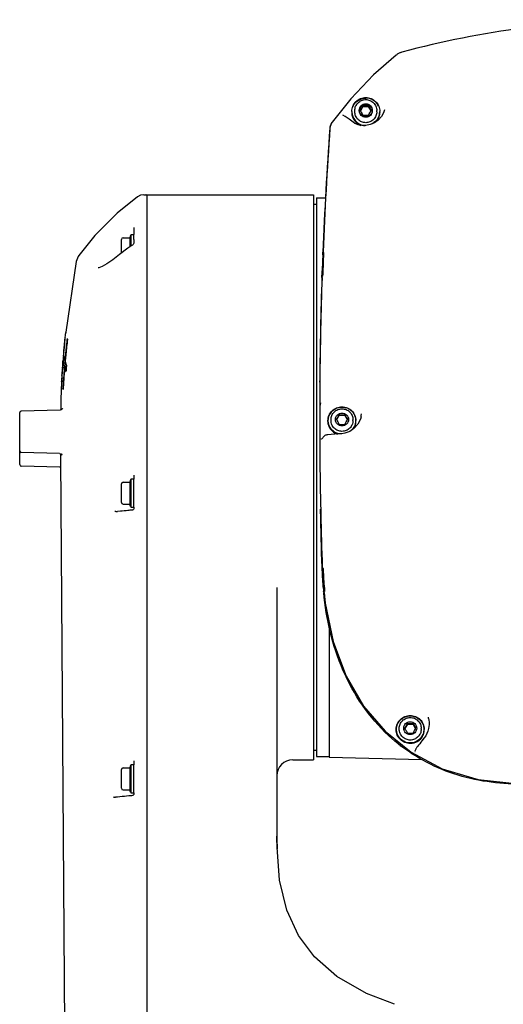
# Model space of a CAD drawing. Header units: millimetres. Extents: x 7426 to 8300, y 124 to 421.
# Tile 20 of 130: x 7938 to 7946, y 270 to 285. Entities that reach past the tile are written whole.
import ezdxf

# ---------------------------------------------------------------- set-up
doc = ezdxf.new("R2010")
doc.units = ezdxf.units.MM
doc.layers.add('外形图', color=7, linetype='Continuous')

msp = doc.modelspace()

# ---------------------------------------------------------------- linework, layer by layer
at = {"layer": '外形图', "linetype": 'Continuous'}
for p, q in [((7943.0973, 283.6743), (7943.0973, 283.6744)), ((7943.133, 283.652), (7943.0973, 283.6744)), ((7943.2873, 283.7257), (7943.2873, 283.7471)), ((7943.3717, 283.741), (7943.3742, 283.745)), ((7943.4158, 283.8159), (7943.3743, 283.7448)), ((7943.4158, 283.8076), (7943.3767, 283.7405)), ((7943.4158, 283.825), (7943.4158, 283.8076)), ((7943.4158, 283.8159), (7943.5038, 283.8159)), ((7943.4158, 283.8076), (7943.5038, 283.8076)), ((7943.5038, 283.825), (7943.5038, 283.8076)), ((7943.5452, 283.7448), (7943.5038, 283.8159)), ((7943.5428, 283.7405), (7943.5038, 283.8076)), ((7943.5454, 283.745), (7943.5478, 283.741)), ((7943.6323, 283.7257), (7943.6323, 283.7471)), ((7943.7552, 283.7589), (7943.7553, 283.7592)), ((7942.9233, 283.5553), (7942.8983, 283.4934)), ((7942.93, 283.565), (7942.9233, 283.5553)), ((7943.1971, 283.6076), (7943.133, 283.652)), ((7943.259, 283.5618), (7943.1971, 283.6076)), ((7942.8983, 283.4934), (7942.8949, 283.4685)), ((7939.9146, 282.4118), (7939.8667, 282.3883)), ((7939.9619, 282.4188), (7939.9146, 282.4118)), ((7939.9621, 282.4188), (7939.9947, 282.4188)), ((7940.0097, 282.4188), (7940.0097, 262.9278)), ((7940.0097, 282.4188), (7942.6348, 282.4188)), ((7942.6348, 282.4188), (7942.6348, 273.5187)), ((7942.6848, 282.3688), (7942.6848, 273.5687)), ((7942.6848, 282.3688), (7942.8259, 282.3688)), ((7942.6348, 282.2688), (7942.6848, 282.2688)), ((7939.8097, 281.9052), (7939.8097, 281.7911)), ((7939.6122, 281.503), (7939.6122, 281.7163)), ((7939.6372, 281.7413), (7939.7425, 281.7413)), ((7939.7561, 281.7789), (7939.7425, 281.7413)), ((7939.7425, 281.7413), (7939.7425, 281.5975)), ((7939.7597, 281.7888), (7939.7597, 281.6095)), ((7939.8097, 281.7888), (7939.7597, 281.7888)), ((7939.8097, 281.7142), (7939.8097, 281.7911)), ((7939.8097, 281.7142), (7939.8097, 281.6562)), ((7939.7849, 281.6272), (7939.7777, 281.6219)), ((7942.7835, 281.4881), (7942.7843, 281.5094)), ((7942.7843, 281.5094), (7942.7845, 281.5133)), ((7942.7867, 281.5185), (7942.7865, 281.5133)), ((7942.7918, 281.5048), (7942.7934, 281.5069)), ((7938.9007, 281.3688), (7938.7344, 280.253)), ((7942.783, 281.4751), (7942.7835, 281.4881)), ((7942.7939, 281.4822), (7942.7936, 281.4744)), ((7942.7719, 281.1811), (7942.7732, 281.2188)), ((7942.784, 281.2184), (7942.7827, 281.1808)), ((7942.7697, 281.1175), (7942.7701, 281.1297)), ((7942.7701, 281.1297), (7942.7704, 281.1375)), ((7942.7704, 281.1375), (7942.7719, 281.1811)), ((7942.7801, 281.1372), (7942.7754, 281.1295)), ((7942.7791, 281.1376), (7942.7788, 281.1359)), ((7938.7198, 280.1239), (7938.722, 280.1465)), ((7938.7241, 280.1677), (7938.7256, 280.1813)), ((7938.7337, 280.253), (7938.7338, 280.2531)), ((7938.7566, 280.1566), (7938.7595, 280.145)), ((7938.7128, 280.0376), (7938.7154, 280.0649)), ((7938.7154, 280.0649), (7938.7175, 280.0884)), ((7938.7175, 280.0884), (7938.7182, 280.097)), ((7938.6922, 279.8131), (7938.6922, 279.815)), ((7938.7016, 279.7742), (7938.7043, 279.8071)), ((7938.7217, 279.812), (7938.7278, 279.812)), ((7938.7277, 279.8114), (7938.7262, 279.7946)), ((7938.6868, 279.7386), (7938.6834, 279.696)), ((7938.685, 279.6919), (7938.687, 279.722)), ((7938.6887, 279.6981), (7938.6882, 279.6909)), ((7938.6922, 279.7511), (7938.6913, 279.7379)), ((7938.7016, 279.7742), (7938.727, 279.7742)), ((7938.712, 279.6966), (7938.7134, 279.7135)), ((7938.7134, 279.7135), (7938.7387, 279.7135)), ((7938.7179, 279.6961), (7938.7432, 279.6961)), ((7938.727, 279.7742), (7938.7281, 279.788)), ((7938.7372, 279.6946), (7938.7387, 279.7135)), ((7938.6713, 279.4973), (7938.6731, 279.5282)), ((7938.6758, 279.5727), (7938.6774, 279.5992)), ((7942.7366, 279.4968), (7942.7363, 279.4688)), ((7938.6702, 279.4711), (7938.6587, 279.1961)), ((7938.6706, 279.4711), (7938.6705, 279.471)), ((7938.6718, 279.4787), (7938.6711, 279.4732)), ((7938.6898, 279.3688), (7938.6952, 279.3688)), ((7938.6953, 279.37), (7938.6942, 279.3514)), ((7938.6587, 279.1961), (7938.6575, 279.0283)), ((7938.6463, 279.0283), (7938.0341, 279.0123)), ((7942.7343, 279.1389), (7942.7342, 279.1059)), ((7942.7344, 279.1616), (7942.7343, 279.1389)), ((7938.0097, 278.1681), (7938.0097, 278.9872)), ((7942.9123, 278.8632), (7942.9123, 278.8762)), ((7943.0408, 278.9451), (7942.9993, 278.8739)), ((7943.0408, 278.9542), (7943.0408, 278.9451)), ((7943.0408, 278.9451), (7943.1288, 278.9451)), ((7943.1288, 278.9542), (7943.1288, 278.9451)), ((7943.1702, 278.8739), (7943.1288, 278.9451)), ((7943.2573, 278.8632), (7943.2573, 278.8762)), ((7943.3857, 278.922), (7943.3857, 278.9218)), ((7942.7343, 278.6512), (7942.7345, 278.5982)), ((7942.7345, 278.5982), (7942.7346, 278.5792)), ((7942.7346, 278.5792), (7942.7346, 278.5718)), ((7942.7346, 278.5718), (7942.7347, 278.5546)), ((7942.8088, 278.6224), (7942.7603, 278.5719)), ((7942.8157, 278.6277), (7942.8087, 278.6222)), ((7942.8087, 278.6222), (7942.8088, 278.6224)), ((7942.8244, 278.6313), (7942.8157, 278.6277)), ((7943.0239, 278.651), (7942.8614, 278.6371)), ((7943.0828, 278.6557), (7943.0239, 278.651)), ((7943.1319, 278.6636), (7943.0828, 278.6557)), ((7938.636, 278.3453), (7938.0341, 278.361)), ((7938.6527, 278.3451), (7938.6522, 278.2807)), ((7938.6522, 278.2806), (7938.7414, 266.0325)), ((7938.6396, 278.1273), (7938.0341, 278.1431)), ((7938.6396, 278.1273), (7938.6534, 278.1229)), ((7939.7597, 277.9388), (7939.7597, 277.4987)), ((7939.8097, 277.9388), (7939.7597, 277.9388)), ((7939.8097, 277.9909), (7939.8097, 277.9407)), ((7939.8097, 277.4964), (7939.8097, 277.941)), ((7939.6122, 277.5712), (7939.6122, 277.8663)), ((7939.6372, 277.8913), (7939.7425, 277.8913)), ((7939.7561, 277.9289), (7939.7425, 277.8913)), ((7939.7425, 277.8913), (7939.7425, 277.5462)), ((7939.6372, 277.5462), (7939.7425, 277.5462)), ((7939.7561, 277.5086), (7939.7425, 277.5462)), ((7939.7597, 277.4987), (7939.8097, 277.4987)), ((7939.8097, 277.4964), (7939.8097, 277.4729)), ((7939.5243, 277.4288), (7939.5063, 277.4286)), ((7939.5955, 277.4349), (7939.548, 277.4303)), ((7939.7856, 277.4522), (7939.7758, 277.4514)), ((7942.7496, 277.4688), (7942.7501, 277.4469)), ((7942.7501, 277.4469), (7942.7513, 277.3953)), ((7942.7728, 276.5439), (7942.7726, 276.5494)), ((7942.7736, 276.5241), (7942.7728, 276.5439)), ((7942.7756, 276.5543), (7942.7758, 276.5495)), ((7942.7743, 276.5103), (7942.7736, 276.5241)), ((7942.7865, 276.5338), (7942.7876, 276.5228)), ((7942.7876, 276.5228), (7942.7883, 276.5105)), ((7942.0598, 276.2353), (7942.0599, 272.2758)), ((7942.7965, 276.1714), (7942.7962, 276.175)), ((7942.7969, 276.1673), (7942.7965, 276.1714)), ((7942.8086, 276.1723), (7942.806, 276.1684)), ((7942.8848, 275.6044), (7942.8848, 273.5615)), ((7943.4255, 274.3658), (7943.7637, 273.9678)), ((7944.1158, 274.0826), (7944.0744, 274.0114)), ((7944.1158, 274.0917), (7944.1158, 274.0826)), ((7944.1158, 274.0826), (7944.2038, 274.0826)), ((7944.2038, 274.0917), (7944.2038, 274.0826)), ((7944.2452, 274.0114), (7944.2038, 274.0826)), ((7943.7637, 273.9678), (7944.1724, 273.6376)), ((7943.9873, 274.0007), (7943.9873, 274.0138)), ((7944.3323, 274.0007), (7944.3323, 274.0138)), ((7944.3809, 273.863), (7944.3437, 273.8162)), ((7942.6348, 273.6687), (7942.6848, 273.6687)), ((7944.2466, 273.6879), (7944.2348, 273.6538)), ((7944.2348, 273.6538), (7944.2395, 273.662)), ((7944.249, 273.6934), (7944.2466, 273.6879)), ((7944.2645, 273.716), (7944.2576, 273.7066)), ((7944.2739, 273.7281), (7944.2645, 273.716)), ((7939.7597, 273.4387), (7939.7597, 272.9987)), ((7939.8097, 273.4387), (7939.7597, 273.4387)), ((7939.8097, 273.4925), (7939.8097, 273.4407)), ((7939.8097, 272.9963), (7939.8097, 273.4409)), ((7942.3098, 273.5187), (7942.6348, 273.5187)), ((7942.6848, 273.5687), (7942.8848, 273.5687)), ((7942.8848, 273.5615), (7944.3425, 273.5233)), ((7939.6122, 273.0712), (7939.6122, 273.3662)), ((7939.6372, 273.3912), (7939.7425, 273.3912)), ((7939.7561, 273.4288), (7939.7425, 273.3912)), ((7939.7425, 273.3912), (7939.7425, 273.0462)), ((7939.6372, 273.0462), (7939.7425, 273.0462)), ((7939.7561, 273.0086), (7939.7425, 273.0462)), ((7939.7597, 272.9987), (7939.8097, 272.9987)), ((7939.8097, 272.9963), (7939.8097, 272.9728)), ((7939.4971, 272.9278), (7939.4795, 272.9276)), ((7939.5516, 272.9323), (7939.5205, 272.9293)), ((7939.5877, 272.9358), (7939.5516, 272.9323)), ((7942.0601, 272.3016), (7942.06, 272.3185)), ((7942.0605, 272.2757), (7942.0601, 272.3183)), ((7942.0611, 272.232), (7942.0605, 272.2757)), ((7942.0619, 272.1934), (7942.0611, 272.232)), ((7942.0632, 272.1423), (7942.0619, 272.1934)), ((7942.0632, 272.1425), (7942.0629, 272.1503)), ((7942.1036, 271.6208), (7942.0632, 272.1425))]:
    msp.add_line(p, q, dxfattribs=at)
for points in [[(7943.9373, 284.6186), (7943.5836, 284.3078), (7943.2252, 283.933), (7942.93, 283.565)], [(7943.7552, 283.7592), (7943.7401, 283.7112), (7943.7054, 283.6496), (7943.657, 283.5963), (7943.5963, 283.5531), (7943.5297, 283.5243), (7943.4629, 283.5103), (7943.3992, 283.5097), (7943.3401, 283.5211), (7943.2871, 283.5435), (7943.259, 283.5618)], [(7939.8668, 282.3884), (7939.5428, 282.1301), (7939.193, 281.7796), (7938.9396, 281.461)], [(7939.7777, 281.6219), (7939.7133, 281.5774), (7939.5822, 281.4809)], [(7939.8097, 281.6562), (7939.809, 281.6543), (7939.8042, 281.6464), (7939.7957, 281.6367), (7939.7849, 281.6272)], [(7942.7934, 281.509), (7942.7933, 281.5096), (7942.7935, 281.5077), (7942.7938, 281.5021)], [(7942.7938, 281.5021), (7942.794, 281.4934), (7942.7939, 281.4822)], [(7938.9396, 281.461), (7938.9295, 281.4456), (7938.9073, 281.396), (7938.9007, 281.3689)], [(7939.5822, 281.4809), (7939.4744, 281.3964), (7939.3843, 281.3325), (7939.3104, 281.2901), (7939.2562, 281.2704), (7939.2455, 281.2691)], [(7942.7826, 281.1805), (7942.7821, 281.1693), (7942.7812, 281.1562), (7942.7802, 281.1454), (7942.7791, 281.1376)], [(7938.6874, 279.0543), (7938.6876, 279.0551), (7938.6838, 279.0482), (7938.6693, 279.0349), (7938.6463, 279.0283)], [(7943.3857, 278.9219), (7943.375, 278.8838), (7943.3358, 278.806), (7943.2788, 278.741), (7943.2093, 278.6928), (7943.1319, 278.6636)], [(7942.8614, 278.6371), (7942.846, 278.6355), (7942.834, 278.6336), (7942.8244, 278.6313)], [(7938.636, 278.3453), (7938.6616, 278.3373), (7938.6751, 278.3237), (7938.679, 278.3159), (7938.6793, 278.3151)], [(7939.8066, 278.0028), (7939.8082, 277.9994), (7939.8097, 277.9909)], [(7942.7848, 276.5444), (7942.7847, 276.5447), (7942.7854, 276.5414), (7942.7865, 276.5338)], [(7942.802, 276.1522), (7942.8209, 275.9879), (7942.9474, 275.3817), (7943.1519, 274.8361), (7943.4255, 274.3658)], [(7942.8074, 276.2157), (7942.8077, 276.2122), (7942.8085, 276.2001), (7942.8089, 276.1892), (7942.809, 276.1801), (7942.8088, 276.1735), (7942.8087, 276.1723)], [(7944.1724, 273.6376), (7944.6611, 273.3781), (7945.2313, 273.2098), (7945.8607, 273.1428), (7946.5275, 273.1106), (7947.2266, 273.0882), (7947.9098, 273.0809)], [(7944.2576, 273.7066), (7944.2526, 273.6994), (7944.249, 273.6934)], [(7939.8066, 273.5044), (7939.8082, 273.501), (7939.8097, 273.4925)], [(7943.9098, 269.6674), (7943.4687, 269.8352), (7943.0022, 270.1067), (7942.653, 270.414), (7942.3986, 270.7535), (7942.2155, 271.1482), (7942.1036, 271.6208)]]:
    msp.add_lwpolyline(points, dxfattribs=at)
for centre, radius, start, end in [((7947.9213, 270.1324), 15.0447, 90.04357, 105.00041), ((7944.0917, 284.4272), 0.2458, 118.17515, 128.87106), ((7944.0903, 284.4298), 0.243, 113.42211, 118.18028), ((7944.0895, 284.4317), 0.2409, 109.0016, 113.41166), ((7944.0898, 284.4308), 0.2419, 104.96093, 109.00236), ((7943.4577, 283.7315), 0.2137, 149.5676, 155.9554), ((7943.4619, 283.7315), 0.2137, 24.0446, 30.4324), ((7943.456, 283.7319), 0.2163, 180.00015, 183.82974), ((7943.4559, 283.7236), 0.2161, 177.80123, 179.99999), ((7943.4571, 283.7237), 0.2173, 180.02601, 219.98732), ((7943.457, 283.7175), 0.2173, 180.02363, 218.66173), ((7943.4572, 283.7321), 0.2174, 183.8528, 220.25184), ((7943.4568, 283.7319), 0.2127, 155.9604, 156.26217), ((7940.8517, 285.2662), 2.9414, 328.956, 330.66131), ((7945.9358, 285.1905), 2.9414, 209.33869, 211.044), ((7940.8791, 285.242), 2.9097, 329.0375, 330.66886), ((7943.4614, 285.4165), 1.5921, 268.35842, 269.94292), ((7943.4614, 285.4082), 1.5921, 268.35842, 269.94292), ((7943.4614, 285.2652), 1.5921, 268.35842, 269.94292), ((7943.4582, 285.4165), 1.5921, 270.05708, 271.64158), ((7943.4582, 285.4082), 1.5921, 270.05708, 271.64158), ((7943.4582, 285.2652), 1.5921, 270.05708, 271.64158), ((7946.1334, 285.3043), 3.0171, 209.36009, 211.0226), ((7946.1409, 285.3003), 3.0258, 209.36243, 210.93119), ((7940.9183, 285.2286), 3.0171, 328.9774, 330.63991), ((7943.4622, 283.7238), 0.2176, 310.06518, 359.95068), ((7943.4624, 283.7175), 0.2174, 318.20854, 359.97049), ((7943.4622, 283.7387), 0.1701, 0.0014, 2.80367), ((7943.4627, 283.7319), 0.2127, 23.73783, 24.0396), ((7943.4635, 283.7319), 0.2163, 356.17026, 359.99985), ((7943.4637, 283.7236), 0.2161, 0.00001, 2.19877), ((7943.458, 283.7181), 0.2183, 218.62286, 220.21716), ((7943.4579, 283.7241), 0.2182, 219.94697, 220.21738), ((7943.4594, 283.7257), 0.2203, 220.26365, 258.84983), ((7943.4593, 283.7194), 0.2202, 220.26013, 249.86702), ((7943.4596, 283.7258), 0.2163, 219.52297, 268.02392), ((8007.7365, 278.8822), 65.0053, 175.954039, 177.680312), ((8007.5895, 278.8965), 64.8559, 175.957415, 177.683085), ((7943.0655, 283.4564), 0.1727, 164.89913, 175.89362), ((7939.9947, 282.4038), 0.015, 30, 90), ((7939.6372, 281.7163), 0.025, 90, 180), ((7939.7702, 281.7738), 0.015, 134.44366, 160), ((8007.7274, 278.8827), 64.9961, 177.714072, 177.940203), ((8006.8918, 278.9265), 64.1487, 177.723417, 177.952481), ((8005.7169, 278.9362), 62.985, 178.015279, 179.489934), ((8007.4223, 278.9053), 64.6884, 178.040237, 179.476015), ((7918.7914, 281.9403), 20.0152, 354.58087, 354.74289), ((7945.2267, 279.5013), 6.5366, 174.14864, 174.33501), ((7930.0364, 280.9104), 8.723, 354.71165, 355.3142), ((7935.1571, 280.4898), 3.5851, 355.32801, 355.74942), ((7936.8747, 280.3611), 1.8627, 355.7838, 355.92841), ((7952.4849, 278.5803), 13.8121, 173.51926, 174.4767), ((7952.327, 278.6104), 13.6583, 173.49953, 173.984), ((7938.9336, 280.1921), 0.1803, 195.11837, 197.02298), ((7930.1281, 280.8248), 8.6237, 354.12417, 354.45897), ((7930.3512, 280.8161), 8.3978, 354.28884, 354.68079), ((7917.3908, 282.0627), 21.421, 354.45308, 354.6088), ((7952.3311, 278.6101), 13.6623, 173.98488, 174.95347), ((7937.1342, 279.8741), 1.5593, 356.91992, 357.20388), ((7956.2876, 278.4663), 17.6471, 175.48581, 175.61698), ((7930.5396, 280.2747), 8.1693, 356.32466, 356.68448), ((7944.5495, 279.3931), 5.8724, 175.09207, 175.48576), ((7942.2102, 279.5939), 3.5245, 174.43704, 175.09199), ((7936.806, 280.1149), 1.9081, 352.74326, 353.60005), ((7934.575, 280.3669), 4.1533, 353.57708, 354.12877), ((7944.5867, 279.3203), 5.9025, 174.94927, 175.26909), ((7942.2356, 279.5281), 3.5422, 174.41671, 174.94923), ((7939.2915, 279.9537), 0.5871, 187.92871, 191.97448), ((7952.5209, 278.577), 13.8483, 174.47724, 174.88587), ((7933.2772, 280.0291), 5.4182, 355.86618, 356.13246), ((7934.0505, 279.977), 4.6432, 356.13014, 356.38744), ((7918.9287, 281.0231), 19.8043, 355.97636, 356.143), ((7928.1896, 280.4209), 10.5207, 356.19098, 356.34453), ((7920.7971, 280.9042), 17.9321, 356.1433, 356.27074), ((7933.3626, 280.0899), 5.3371, 356.35002, 356.59938), ((7935.6374, 279.9551), 3.0582, 356.59214, 356.91047), ((7939.2758, 279.8544), 0.5797, 187.95139, 190.00854), ((7952.5002, 278.5956), 13.832, 175.43469, 175.8452), ((7939.2995, 279.8586), 0.6038, 190.00883, 191.9682), ((7939.3266, 279.8644), 0.6315, 191.96836, 193.82525), ((7952.6819, 278.5631), 14.0099, 175.36143, 175.60309), ((7939.428, 279.8924), 0.7367, 195.44939, 200.41893), ((7939.3937, 279.9783), 0.6923, 195.38696, 197.17104), ((7939.3178, 279.8568), 0.5965, 187.95072, 189.95401), ((7939.3392, 279.8605), 0.6183, 189.95364, 191.86747), ((7939.4563, 279.9979), 0.7579, 197.19585, 200.39765), ((7939.3613, 279.8652), 0.6408, 191.86712, 193.69156), ((7942.6712, 279.3467), 3.944, 175.32615, 175.80351), ((7948.5122, 278.8609), 9.8052, 174.8927, 175.27822), ((7952.9757, 278.684), 14.3275, 176.44359, 176.62207), ((7928.7388, 280.3229), 9.9693, 355.47545, 355.73856), ((7934.0043, 279.9761), 4.6892, 355.63252, 355.87245), ((7925.9743, 280.5281), 12.7414, 355.74215, 355.97377), ((7952.576, 278.5903), 13.9081, 175.84591, 176.79108), ((7952.7509, 278.5579), 14.079, 175.60344, 176.3046), ((7952.8459, 278.5517), 14.1743, 176.30442, 176.69062), ((8008.8774, 278.8911), 66.1436, 179.499641, 179.765706), ((8008.5382, 278.8906), 65.8044, 179.81257, 180.208511), ((7943.0815, 279.114), 0.3334, 175.62734, 176.60023), ((7938.0347, 278.9873), 0.025, 91.5, 180), ((7940.4767, 280.3954), 2.9414, 328.956, 330.66131), ((7945.5608, 280.3197), 2.9414, 209.33869, 211.044), ((7943.0864, 280.5457), 1.5921, 268.35842, 269.94292), ((7943.0832, 280.5457), 1.5921, 270.05708, 271.64158), ((7945.7584, 280.4335), 3.0171, 209.36009, 211.0226), ((7940.5433, 280.3578), 3.0171, 328.9774, 330.63991), ((7943.0818, 278.9878), 0.311, 347.7694, 356.22448), ((7943.0838, 278.8562), 0.2193, 204.38491, 250.20994), ((7943.0864, 280.3943), 1.5921, 268.35842, 269.94292), ((7943.0832, 280.3943), 1.5921, 270.05708, 271.64158), ((7943.0875, 278.8612), 0.2173, 321.34989, 359.97639), ((7943.0876, 278.855), 0.2171, 325.25216, 359.98228), ((8005.1056, 278.868), 62.3717, 180.287922, 181.285468), ((7938.0347, 278.386), 0.025, 180, 268.5), ((7938.0347, 278.1681), 0.025, 180, 268.5), ((7939.7702, 277.9238), 0.015, 134.44366, 160), ((7939.6372, 277.8663), 0.025, 90, 180), ((7939.6372, 277.5712), 0.025, 180, 270), ((7939.7702, 277.5137), 0.015, 200, 225.55634), ((7939.5103, 277.8297), 0.4011, 272.00531, 273.92352), ((7939.5095, 277.841), 0.4125, 273.92142, 275.36246), ((7942.0961, 251.0862), 26.4671, 95.16385, 95.42138), ((7942.2607, 249.2735), 28.2872, 95.03959, 95.16535), ((7948.6014, 276.6987), 5.8288, 184.75976, 185.15466), ((7948.2983, 276.6714), 5.5245, 185.23521, 185.39731), ((7941.5517, 275.5329), 2.9414, 328.956, 330.66131), ((7944.1614, 275.6832), 1.5921, 268.35842, 269.94292), ((7944.1582, 275.6832), 1.5921, 270.05708, 271.64158), ((7946.8334, 275.571), 3.0171, 209.36009, 211.0226), ((7946.6358, 275.4572), 2.9414, 209.33869, 211.044), ((7944.1614, 275.5318), 1.5921, 268.35842, 269.94292), ((7944.1582, 275.5318), 1.5921, 270.05708, 271.64158), ((7941.6183, 275.4953), 3.0171, 328.9774, 330.63991), ((7944.1629, 273.9986), 0.2169, 329.78441, 359.99433), ((7944.1629, 273.9925), 0.2169, 329.78441, 359.99433), ((7979.0253, 246.2717), 44.2889, 141.543, 141.68694), ((7944.1623, 273.9989), 0.2176, 328.75483, 329.80851), ((7942.3098, 273.2687), 0.25, 90, 180), ((7939.6372, 273.3662), 0.025, 90, 180), ((7939.7702, 273.4237), 0.015, 134.44366, 160), ((7939.6372, 273.0712), 0.025, 180, 270), ((7939.7702, 273.0137), 0.015, 200, 225.55634), ((7939.4835, 273.3151), 0.3876, 272.00513, 273.92023), ((7939.4828, 273.326), 0.3984, 273.91847, 275.42631), ((7942.1013, 246.5345), 26.5207, 95.13464, 95.43852), ((7942.2815, 244.5422), 28.5211, 95.02035, 95.13696), ((7953.7775, 272.3955), 11.7177, 179.99671, 180.37657), ((7952.6315, 272.394), 10.5717, 179.98854, 180.44508), ((7950.7068, 272.3801), 8.647, 180.45148, 180.99412), ((7952.3291, 272.3845), 10.2693, 180.46232, 180.98376), ((7950.3275, 272.3742), 8.2677, 180.99945, 181.42253), ((7951.2401, 272.3658), 9.1801, 180.98359, 181.55955), ((7950.454, 272.3774), 8.3942, 181.42239, 181.53605)]:
    msp.add_arc(centre, radius, start, end, dxfattribs=at)
for points, knots in [([(7943.2398, 283.7319), (7943.2398, 283.7603), (7943.2513, 283.8178), (7943.3003, 283.8904), (7943.3734, 283.9389), (7943.4312, 283.9503), (7943.4598, 283.9503)], [0, 0, 0, 0, 0.2491105, 0.498743, 0.7491131, 1, 1, 1, 1]), ([(7943.2399, 283.7319), (7943.241, 283.7596), (7943.2541, 283.8152), (7943.3035, 283.8848), (7943.3755, 283.9311), (7943.4319, 283.9419), (7943.4598, 283.9419)], [0, 0, 0, 0, 0.2491126, 0.4987633, 0.749134, 1, 1, 1, 1]), ([(7943.2734, 283.8397), (7943.2921, 283.8716), (7943.3474, 283.9264), (7943.4227, 283.946), (7943.4598, 283.946)], [0, 0, 0, 0, 0.4991741, 1, 1, 1, 1]), ([(7943.2873, 283.7471), (7943.2873, 283.7694), (7943.2963, 283.8145), (7943.3347, 283.8715), (7943.3921, 283.9096), (7943.4374, 283.9184), (7943.4598, 283.9184)], [0, 0, 0, 0, 0.2493465, 0.4990773, 0.7493486, 1, 1, 1, 1]), ([(7943.4598, 283.6484), (7943.4465, 283.6484), (7943.4195, 283.6537), (7943.3854, 283.6763), (7943.3626, 283.7102), (7943.3545, 283.7502), (7943.3626, 283.7902), (7943.3854, 283.8241), (7943.4195, 283.8467), (7943.4465, 283.852), (7943.4598, 283.852)], [0, 0, 0, 0, 0.1254463, 0.250629, 0.3754452, 0.4999992, 0.6245521, 0.7493672, 0.8745513, 1, 1, 1, 1]), ([(7943.4598, 283.64), (7943.4465, 283.64), (7943.4195, 283.6453), (7943.3854, 283.6679), (7943.3626, 283.7018), (7943.3545, 283.7418), (7943.3626, 283.7818), (7943.3854, 283.8157), (7943.4195, 283.8383), (7943.4465, 283.8436), (7943.4598, 283.8436)], [0, 0, 0, 0, 0.1254463, 0.250629, 0.3754452, 0.4999992, 0.6245521, 0.7493672, 0.8745513, 1, 1, 1, 1]), ([(7943.4598, 283.9503), (7943.4884, 283.9503), (7943.5462, 283.9389), (7943.6193, 283.8904), (7943.6683, 283.8178), (7943.6798, 283.7603), (7943.6798, 283.7319)], [0, 0, 0, 0, 0.2508869, 0.501257, 0.7508895, 1, 1, 1, 1]), ([(7943.4598, 283.946), (7943.4968, 283.946), (7943.5721, 283.9264), (7943.6274, 283.8716), (7943.6461, 283.8397)], [0, 0, 0, 0, 0.5008259, 1, 1, 1, 1]), ([(7943.4598, 283.9184), (7943.4822, 283.9184), (7943.5275, 283.9096), (7943.5848, 283.8715), (7943.6233, 283.8145), (7943.6323, 283.7694), (7943.6323, 283.7471)], [0, 0, 0, 0, 0.2506515, 0.5009227, 0.7506534, 1, 1, 1, 1]), ([(7943.4598, 283.852), (7943.4731, 283.852), (7943.5001, 283.8467), (7943.5342, 283.8241), (7943.557, 283.7902), (7943.565, 283.7502), (7943.557, 283.7102), (7943.5342, 283.6763), (7943.5001, 283.6537), (7943.4731, 283.6484), (7943.4598, 283.6484)], [0, 0, 0, 0, 0.1254463, 0.250629, 0.3754452, 0.4999992, 0.6245521, 0.7493672, 0.8745513, 1, 1, 1, 1]), ([(7943.4598, 283.8436), (7943.4731, 283.8436), (7943.5001, 283.8383), (7943.5342, 283.8157), (7943.557, 283.7818), (7943.565, 283.7418), (7943.557, 283.7018), (7943.5342, 283.6679), (7943.5001, 283.6453), (7943.4731, 283.64), (7943.4598, 283.64)], [0, 0, 0, 0, 0.1254463, 0.250629, 0.3754452, 0.4999992, 0.6245521, 0.7493672, 0.8745513, 1, 1, 1, 1]), ([(7943.4598, 283.5545), (7943.4374, 283.5545), (7943.3921, 283.5634), (7943.3347, 283.6015), (7943.2963, 283.6584), (7943.2873, 283.7035), (7943.2873, 283.7257)], [0, 0, 0, 0, 0.2508874, 0.5012573, 0.7508898, 1, 1, 1, 1]), ([(7943.6323, 283.7257), (7943.6323, 283.7035), (7943.6233, 283.6584), (7943.5848, 283.6015), (7943.5275, 283.5634), (7943.4822, 283.5545), (7943.4598, 283.5545)], [0, 0, 0, 0, 0.2491102, 0.4987427, 0.7491126, 1, 1, 1, 1]), ([(7943.6793, 283.7175), (7943.6778, 283.6945), (7943.6672, 283.6485), (7943.6305, 283.5884), (7943.5767, 283.5426), (7943.5329, 283.5247), (7943.5103, 283.5194)], [0, 0, 0, 0, 0.2492553, 0.498931, 0.749201, 1, 1, 1, 1]), ([(7942.7898, 281.4993), (7942.7898, 281.5002), (7942.7903, 281.5022), (7942.7912, 281.5039), (7942.7918, 281.5048)], [0, 0, 0, 0, 0.4534516, 1, 1, 1, 1]), ([(7942.792, 281.4937), (7942.7913, 281.4945), (7942.7901, 281.4962), (7942.7898, 281.4983), (7942.7898, 281.4993)], [0, 0, 0, 0, 0.5019907, 1, 1, 1, 1]), ([(7942.7717, 281.1174), (7942.7718, 281.1189), (7942.7723, 281.1218), (7942.7734, 281.1246), (7942.7741, 281.1259)], [0, 0, 0, 0, 0.4888674, 1, 1, 1, 1]), ([(7942.7741, 281.1259), (7942.7744, 281.1264), (7942.775, 281.1275), (7942.7757, 281.1285), (7942.776, 281.1291)], [0, 0, 0, 0, 0.4965749, 1, 1, 1, 1]), ([(7938.7193, 280.1077), (7938.7198, 280.1143), (7938.7223, 280.1355), (7938.7203, 280.1246), (7938.7202, 280.1232)], [0, 0, 0, 0, 0.8201119, 1, 1, 1, 1]), ([(7938.7339, 280.2506), (7938.7339, 280.248), (7938.7335, 280.2408), (7938.733, 280.2335), (7938.7327, 280.2288)], [0, 0, 0, 0, 0.355889, 1, 1, 1, 1]), ([(7938.7332, 280.2507), (7938.7334, 280.251), (7938.7329, 280.2472), (7938.7331, 280.2466), (7938.733, 280.2452)], [0, 0, 0, 0, 0.2122036, 1, 1, 1, 1]), ([(7938.7338, 280.2531), (7938.734, 280.2531), (7938.7338, 280.2518), (7938.7339, 280.2512), (7938.7339, 280.2506)], [0, 0, 0, 0, 0.2451777, 1, 1, 1, 1]), ([(7938.702, 279.9356), (7938.7021, 279.936), (7938.7045, 279.9422), (7938.7039, 279.949), (7938.7045, 279.9552)], [0, 0, 0, 0, 0.0603201, 1, 1, 1, 1]), ([(7938.7038, 279.9477), (7938.7043, 279.952), (7938.7055, 279.9629), (7938.7066, 279.9738), (7938.7073, 279.9804)], [0, 0, 0, 0, 0.3947556, 1, 1, 1, 1]), ([(7938.6916, 279.798), (7938.6918, 279.8013), (7938.692, 279.8063), (7938.6922, 279.8113), (7938.6922, 279.8131)], [0, 0, 0, 0, 0.6536639, 1, 1, 1, 1]), ([(7938.6988, 279.8739), (7938.6987, 279.8696), (7938.6977, 279.8458), (7938.6964, 279.8219), (7938.6953, 279.8023)], [0, 0, 0, 0, 0.1782945, 1, 1, 1, 1]), ([(7938.6705, 279.4711), (7938.6686, 279.471), (7938.6735, 279.4852), (7938.671, 279.4905), (7938.6713, 279.4973)], [0, 0, 0, 0, 0.2131839, 1, 1, 1, 1]), ([(7938.677, 279.5364), (7938.6764, 279.5295), (7938.6749, 279.5102), (7938.6733, 279.491), (7938.6718, 279.4787)], [0, 0, 0, 0, 0.361873, 1, 1, 1, 1]), ([(7938.6774, 279.5924), (7938.6779, 279.5931), (7938.6778, 279.6039), (7938.6794, 279.6132), (7938.68, 279.6223)], [0, 0, 0, 0, 0.0939725, 1, 1, 1, 1]), ([(7942.7349, 279.4688), (7942.7329, 279.4688), (7942.7365, 279.4806), (7942.7343, 279.4852), (7942.7345, 279.4905)], [0, 0, 0, 0, 0.2751702, 1, 1, 1, 1]), ([(7938.6711, 279.4732), (7938.671, 279.4727), (7938.6708, 279.472), (7938.6707, 279.4713), (7938.6706, 279.4711)], [0, 0, 0, 0, 0.6881862, 1, 1, 1, 1]), ([(7938.6942, 279.3514), (7938.6934, 279.3543), (7938.6919, 279.3601), (7938.6905, 279.3659), (7938.6899, 279.3688)], [0, 0, 0, 0, 0.5018133, 1, 1, 1, 1]), ([(7942.8648, 278.8611), (7942.8648, 278.8895), (7942.8763, 278.947), (7942.9253, 279.0196), (7942.9984, 279.0681), (7943.0562, 279.0794), (7943.0848, 279.0794)], [0, 0, 0, 0, 0.2491105, 0.498743, 0.7491131, 1, 1, 1, 1]), ([(7943.0399, 278.6517), (7943.0143, 278.6571), (7942.9647, 278.6775), (7942.9064, 278.7323), (7942.8717, 278.8044), (7942.8654, 278.884), (7942.8883, 278.9606), (7942.9373, 279.0239), (7943.0057, 279.0655), (7943.0586, 279.0752), (7943.0848, 279.0752)], [0, 0, 0, 0, 0.1253724, 0.2504323, 0.375164, 0.4997227, 0.6243534, 0.7492636, 0.8745173, 1, 1, 1, 1]), ([(7942.9123, 278.8762), (7942.9123, 278.8985), (7942.9213, 278.9437), (7942.9597, 279.0006), (7943.0171, 279.0387), (7943.0624, 279.0476), (7943.0848, 279.0476)], [0, 0, 0, 0, 0.2493465, 0.4990773, 0.7493486, 1, 1, 1, 1]), ([(7943.0848, 279.0794), (7943.1134, 279.0794), (7943.1712, 279.0681), (7943.2443, 279.0196), (7943.2933, 278.947), (7943.3048, 278.8895), (7943.3048, 278.8611)], [0, 0, 0, 0, 0.2508869, 0.501257, 0.7508895, 1, 1, 1, 1]), ([(7943.0848, 279.0752), (7943.1055, 279.0752), (7943.1471, 279.0692), (7943.2041, 279.043), (7943.2514, 279.0018), (7943.2848, 278.9488), (7943.3017, 278.8887), (7943.3007, 278.8262), (7943.2817, 278.7666), (7943.2582, 278.7321), (7943.2442, 278.7169)], [0, 0, 0, 0, 0.1255684, 0.250984, 0.3761505, 0.5010466, 0.6257394, 0.7503629, 0.8750737, 1, 1, 1, 1]), ([(7943.0848, 279.0476), (7943.1072, 279.0476), (7943.1525, 279.0387), (7943.2098, 279.0006), (7943.2483, 278.9437), (7943.2573, 278.8985), (7943.2573, 278.8762)], [0, 0, 0, 0, 0.2506515, 0.5009227, 0.7506534, 1, 1, 1, 1]), ([(7943.0848, 278.7775), (7943.0714, 278.7775), (7943.0445, 278.7828), (7943.0104, 278.8054), (7942.9876, 278.8393), (7942.9795, 278.8793), (7942.9876, 278.9193), (7943.0104, 278.9532), (7943.0445, 278.9758), (7943.0714, 278.9811), (7943.0848, 278.9811)], [0, 0, 0, 0, 0.1254463, 0.250629, 0.3754452, 0.4999992, 0.6245521, 0.7493672, 0.8745513, 1, 1, 1, 1]), ([(7943.0848, 278.9811), (7943.0981, 278.9811), (7943.1251, 278.9758), (7943.1592, 278.9532), (7943.182, 278.9193), (7943.19, 278.8793), (7943.182, 278.8393), (7943.1592, 278.8054), (7943.1251, 278.7828), (7943.0981, 278.7775), (7943.0848, 278.7775)], [0, 0, 0, 0, 0.1254463, 0.250629, 0.3754452, 0.4999992, 0.6245521, 0.7493672, 0.8745513, 1, 1, 1, 1]), ([(7943.027, 278.6504), (7943.0041, 278.6566), (7942.9599, 278.6766), (7942.9069, 278.7261), (7942.8727, 278.7898), (7942.8648, 278.8375), (7942.8648, 278.8611)], [0, 0, 0, 0, 0.2508156, 0.501066, 0.7507209, 1, 1, 1, 1]), ([(7943.0848, 278.6921), (7943.0624, 278.6921), (7943.0171, 278.7009), (7942.9597, 278.739), (7942.9213, 278.7959), (7942.9123, 278.841), (7942.9123, 278.8632)], [0, 0, 0, 0, 0.2508874, 0.5012573, 0.7508898, 1, 1, 1, 1]), ([(7943.2573, 278.8632), (7943.2573, 278.841), (7943.2483, 278.7959), (7943.2098, 278.739), (7943.1525, 278.7009), (7943.1072, 278.6921), (7943.0848, 278.6921)], [0, 0, 0, 0, 0.2491102, 0.4987427, 0.7491126, 1, 1, 1, 1]), ([(7942.7611, 278.5712), (7942.7619, 278.572), (7942.7636, 278.5735), (7942.7654, 278.5749), (7942.7663, 278.5755)], [0, 0, 0, 0, 0.5023076, 1, 1, 1, 1]), ([(7939.8097, 277.4793), (7939.8097, 277.4736), (7939.8054, 277.4627), (7939.7964, 277.456), (7939.7917, 277.4539)], [0, 0, 0, 0, 0.521639, 1, 1, 1, 1]), ([(7939.7917, 277.4539), (7939.7906, 277.4535), (7939.7887, 277.4528), (7939.7866, 277.4524), (7939.7856, 277.4522)], [0, 0, 0, 0, 0.5228878, 1, 1, 1, 1]), ([(7942.7472, 277.4468), (7942.7471, 277.4519), (7942.7492, 277.4567), (7942.7451, 277.4687), (7942.7474, 277.4687)], [0, 0, 0, 0, 0.6870615, 1, 1, 1, 1]), ([(7942.7775, 276.542), (7942.777, 276.5432), (7942.7761, 276.5455), (7942.7757, 276.548), (7942.7757, 276.5492)], [0, 0, 0, 0, 0.5102399, 1, 1, 1, 1]), ([(7942.7806, 276.5371), (7942.78, 276.5378), (7942.7789, 276.5394), (7942.7779, 276.5412), (7942.7775, 276.542)], [0, 0, 0, 0, 0.5062713, 1, 1, 1, 1]), ([(7942.7871, 276.5307), (7942.7858, 276.5316), (7942.7835, 276.5336), (7942.7815, 276.5359), (7942.7806, 276.5371)], [0, 0, 0, 0, 0.5020445, 1, 1, 1, 1]), ([(7943.8187, 273.9012), (7943.5114, 274.1858), (7943.0274, 274.9045), (7942.8377, 275.7348), (7942.7983, 276.1517)], [0, 0, 0, 0, 0.5000156, 1, 1, 1, 1]), ([(7942.8021, 276.1525), (7942.8019, 276.1546), (7942.802, 276.1591), (7942.8029, 276.1635), (7942.8036, 276.1657)], [0, 0, 0, 0, 0.4785633, 1, 1, 1, 1]), ([(7942.8036, 276.1657), (7942.8038, 276.1663), (7942.8042, 276.1673), (7942.8047, 276.1684), (7942.8049, 276.1689)], [0, 0, 0, 0, 0.506382, 1, 1, 1, 1]), ([(7943.9398, 273.9986), (7943.9398, 274.027), (7943.9513, 274.0845), (7944.0003, 274.1571), (7944.0734, 274.2056), (7944.1312, 274.2169), (7944.1598, 274.2169)], [0, 0, 0, 0, 0.2491105, 0.498743, 0.7491131, 1, 1, 1, 1]), ([(7944.1598, 273.7846), (7944.1318, 273.7846), (7944.0751, 273.7957), (7944.0034, 273.8432), (7943.9553, 273.9145), (7943.9385, 273.9986), (7943.9553, 274.0828), (7944.0034, 274.154), (7944.0751, 274.2016), (7944.1318, 274.2127), (7944.1598, 274.2127)], [0, 0, 0, 0, 0.1254435, 0.2506285, 0.3754448, 0.5, 0.6245552, 0.7493715, 0.8745565, 1, 1, 1, 1]), ([(7944.1598, 274.2169), (7944.1884, 274.2169), (7944.2462, 274.2056), (7944.3193, 274.1571), (7944.3683, 274.0845), (7944.3798, 274.027), (7944.3798, 273.9986)], [0, 0, 0, 0, 0.2508869, 0.501257, 0.7508895, 1, 1, 1, 1]), ([(7944.1598, 274.2127), (7944.1878, 274.2127), (7944.2445, 274.2016), (7944.3162, 274.154), (7944.3643, 274.0828), (7944.3811, 273.9986), (7944.3643, 273.9145), (7944.3162, 273.8432), (7944.2445, 273.7957), (7944.1878, 273.7846), (7944.1598, 273.7846)], [0, 0, 0, 0, 0.1254435, 0.2506285, 0.3754448, 0.5, 0.6245552, 0.7493715, 0.8745565, 1, 1, 1, 1]), ([(7943.9873, 274.0138), (7943.9873, 274.0361), (7943.9963, 274.0812), (7944.0348, 274.1382), (7944.0921, 274.1762), (7944.1374, 274.1851), (7944.1598, 274.1851)], [0, 0, 0, 0, 0.2493465, 0.4990773, 0.7493486, 1, 1, 1, 1]), ([(7944.1598, 273.9151), (7944.1465, 273.9151), (7944.1195, 273.9203), (7944.0854, 273.9429), (7944.0626, 273.9768), (7944.0545, 274.0168), (7944.0626, 274.0569), (7944.0854, 274.0907), (7944.1195, 274.1133), (7944.1465, 274.1186), (7944.1598, 274.1186)], [0, 0, 0, 0, 0.1254463, 0.250629, 0.3754452, 0.4999992, 0.6245521, 0.7493672, 0.8745513, 1, 1, 1, 1]), ([(7944.1598, 274.1851), (7944.1822, 274.1851), (7944.2275, 274.1762), (7944.2848, 274.1382), (7944.3233, 274.0812), (7944.3323, 274.0361), (7944.3323, 274.0138)], [0, 0, 0, 0, 0.2506515, 0.5009227, 0.7506534, 1, 1, 1, 1]), ([(7944.1598, 274.1186), (7944.1731, 274.1186), (7944.2001, 274.1133), (7944.2342, 274.0907), (7944.257, 274.0569), (7944.265, 274.0168), (7944.257, 273.9768), (7944.2342, 273.9429), (7944.2001, 273.9203), (7944.1731, 273.9151), (7944.1598, 273.9151)], [0, 0, 0, 0, 0.1254463, 0.250629, 0.3754452, 0.4999992, 0.6245521, 0.7493672, 0.8745513, 1, 1, 1, 1]), ([(7944.4408, 274.1895), (7944.4459, 274.1743), (7944.461, 274.1155), (7944.4593, 274.0529), (7944.4499, 274.0093)], [0, 0, 0, 0, 0.2642352, 1, 1, 1, 1]), ([(7944.1598, 273.7803), (7944.1312, 273.7803), (7944.0734, 273.7916), (7944.0003, 273.8401), (7943.9513, 273.9127), (7943.9398, 273.9702), (7943.9398, 273.9986)], [0, 0, 0, 0, 0.2508869, 0.501257, 0.7508895, 1, 1, 1, 1]), ([(7944.1598, 273.7741), (7944.1312, 273.7741), (7944.0734, 273.7854), (7944.0003, 273.834), (7943.9513, 273.9065), (7943.9398, 273.964), (7943.9398, 273.9924)], [0, 0, 0, 0, 0.2508869, 0.501257, 0.7508895, 1, 1, 1, 1]), ([(7944.1598, 273.8296), (7944.1374, 273.8296), (7944.0921, 273.8385), (7944.0347, 273.8765), (7943.9963, 273.9334), (7943.9873, 273.9785), (7943.9873, 274.0007)], [0, 0, 0, 0, 0.2508874, 0.5012573, 0.7508898, 1, 1, 1, 1]), ([(7944.3323, 274.0007), (7944.3323, 273.9785), (7944.3233, 273.9334), (7944.2849, 273.8765), (7944.2275, 273.8385), (7944.1822, 273.8296), (7944.1598, 273.8296)], [0, 0, 0, 0, 0.2491102, 0.4987427, 0.7491126, 1, 1, 1, 1]), ([(7947.9098, 273.0687), (7947.5528, 273.0687), (7947.0172, 273.0752), (7946.3038, 273.1067), (7945.7696, 273.1334), (7945.2345, 273.1787), (7944.5477, 273.375), (7944.0787, 273.6604), (7943.8187, 273.9012)], [0, 0, 0, 0, 0.2505703, 0.3757571, 0.5010124, 0.6261845, 0.7513135, 1, 1, 1, 1]), ([(7943.9343, 273.8115), (7943.9351, 273.8104), (7943.9368, 273.808), (7943.9402, 273.8034), (7943.9417, 273.8015), (7943.944, 273.7986), (7943.946, 273.7961), (7943.9473, 273.7945)], [0, 0, 0, 0, 0.25, 0.5, 0.625, 0.75, 1, 1, 1, 1]), ([(7944.3483, 273.886), (7944.329, 273.8542), (7944.2728, 273.7997), (7944.1971, 273.7803), (7944.1598, 273.7803)], [0, 0, 0, 0, 0.4991917, 1, 1, 1, 1]), ([(7944.3503, 273.8833), (7944.3313, 273.8506), (7944.2749, 273.7943), (7944.1977, 273.7741), (7944.1598, 273.7741)], [0, 0, 0, 0, 0.4991695, 1, 1, 1, 1]), ([(7944.0424, 273.721), (7944.0437, 273.7204), (7944.0456, 273.7195), (7944.0483, 273.7182), (7944.0523, 273.7165), (7944.0546, 273.7155), (7944.0583, 273.7141), (7944.0602, 273.7133)], [0, 0, 0, 0, 0.25, 0.375, 0.5, 0.75, 1, 1, 1, 1]), ([(7944.2325, 273.6475), (7944.2328, 273.6482), (7944.2339, 273.6497), (7944.2354, 273.6508), (7944.2362, 273.6513)], [0, 0, 0, 0, 0.4664193, 1, 1, 1, 1]), ([(7939.8097, 272.9809), (7939.8097, 272.9753), (7939.8055, 272.9643), (7939.7964, 272.9576), (7939.7917, 272.9556)], [0, 0, 0, 0, 0.5217152, 1, 1, 1, 1]), ([(7939.7917, 272.9556), (7939.7906, 272.9552), (7939.7887, 272.9544), (7939.7866, 272.954), (7939.7856, 272.9539)], [0, 0, 0, 0, 0.5228353, 1, 1, 1, 1])]:
    msp.add_open_spline(points, degree=3, knots=knots, dxfattribs=at)
for points in [[(7942.9213, 283.5518), (7942.9112, 283.5364), (7942.9035, 283.5192), (7942.8988, 283.5014)], [(7942.748, 279.1059), (7942.748, 279.1152), (7942.7482, 279.1245), (7942.7488, 279.1337)], [(7942.884, 278.7656), (7942.8715, 278.7934), (7942.8648, 278.8245), (7942.8648, 278.8549)], [(7942.7726, 276.5494), (7942.76, 276.8484), (7942.7543, 277.1477), (7942.7472, 277.4468)], [(7942.7513, 277.3953), (7942.758, 277.1149), (7942.7639, 276.8345), (7942.7756, 276.5543)], [(7942.7927, 276.215), (7942.7845, 276.3133), (7942.7787, 276.4118), (7942.7743, 276.5103)], [(7942.7885, 276.5109), (7942.7931, 276.4125), (7942.799, 276.3142), (7942.8075, 276.2161)], [(7944.4499, 274.0093), (7944.4384, 273.9566), (7944.4144, 273.9053), (7944.3809, 273.863)], [(7943.9473, 273.7945), (7943.9607, 273.7795), (7943.9887, 273.7503), (7944.024, 273.7304), (7944.0424, 273.721)]]:
    msp.add_open_spline(points, degree=3, dxfattribs=at)

doc.saveas('drawing.dxf')
